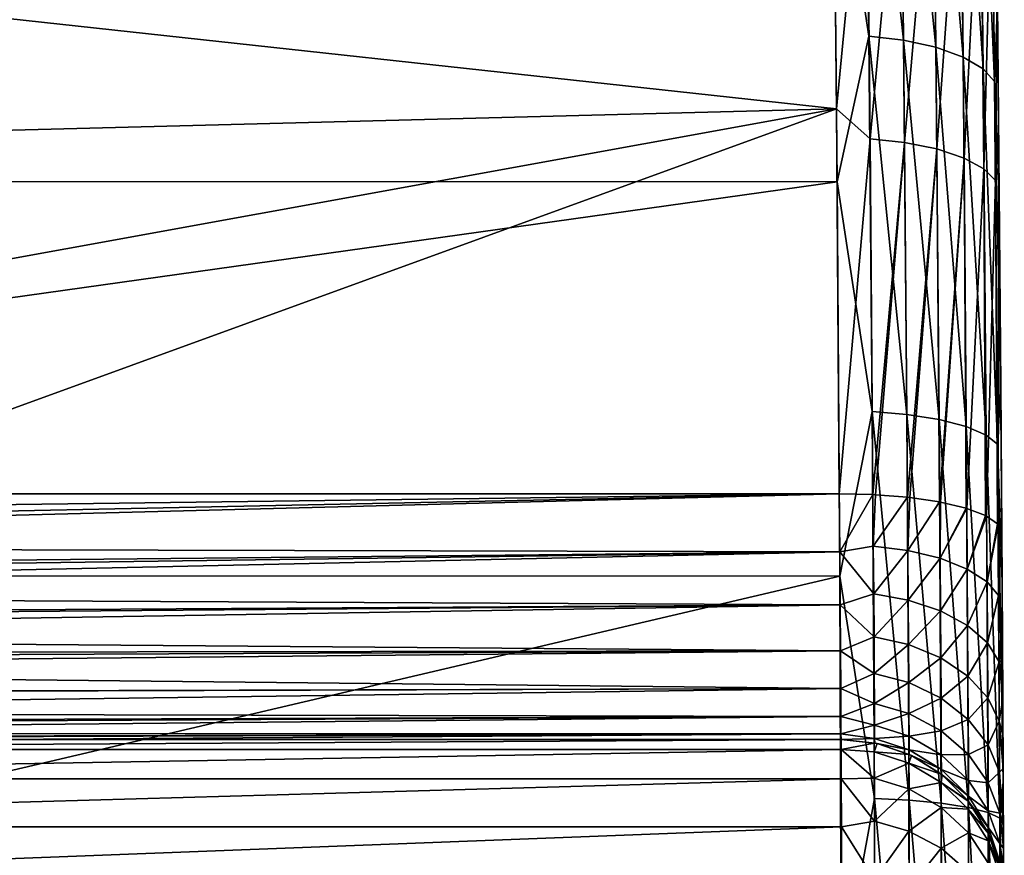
# Model space of a CAD drawing. Header units: metres. Extents: x -24 to 73, y -230 to 24.
# Tile 49 of 52: x 67.44 to 73.5, y 3.29 to 8.43. Entities that reach past the tile are written whole.
import ezdxf

# ---------------------------------------------------------------- set-up
doc = ezdxf.new("R2010")
doc.units = ezdxf.units.M
doc.layers.add('solid_SIDE_LEVER_10_541_032_SW0001', color=7, linetype='CONTINUOUS')

msp = doc.modelspace()

# ---------------------------------------------------------------- linework, layer by layer
at = {"layer": 'solid_SIDE_LEVER_10_541_032_SW0001'}
for points in [[(72.641792, 10.533423, 41.34127), (72.666458, 8.323844, 40.318996), (72.448402, 9.760404, 40.927246)], [(72.879944, 8.299555, 40.384998), (72.666458, 8.323844, 40.318996), (72.641792, 10.533423, 41.34127)], [(72.855423, 10.502688, 41.404041), (72.879944, 8.299555, 40.384998), (72.641792, 10.533423, 41.34127)], [(73.078568, 8.256359, 40.498089), (72.879944, 8.299555, 40.384998), (72.855423, 10.502688, 41.404041)], [(73.054298, 10.448029, 41.511597), (73.078568, 8.256359, 40.498089), (72.855423, 10.502688, 41.404041)], [(73.245888, 8.196186, 40.653038), (73.078568, 8.256359, 40.498089), (73.054298, 10.448029, 41.511597)], [(73.221962, 10.371886, 41.658962), (73.245888, 8.196186, 40.653038), (73.054298, 10.448029, 41.511597)], [(73.368256, 8.123935, 40.837227), (73.245888, 8.196186, 40.653038), (73.221962, 10.371886, 41.658962)], [(73.344749, 10.280459, 41.834137), (73.368256, 8.123935, 40.837227), (73.221962, 10.371886, 41.658962)], [(73.344749, 10.280459, 41.834137), (73.416626, 10.181991, 42.021442), (73.439697, 8.046119, 41.034172)], [(73.344749, 10.280459, 41.834137), (73.439697, 8.046119, 41.034172), (73.368256, 8.123935, 40.837227)], [(73.456879, 8.530947, 41.460575), (73.439697, 8.046119, 41.034172), (73.416626, 10.181991, 42.021442)], [(72.444199, 10.149825, 81.280617), (55.200001, 9.762382, 81.471802), (72.466385, 7.877793, 82.275826)], [(72.651756, 9.800811, 81.429909), (72.444199, 10.149825, 81.280617), (72.466385, 7.877793, 82.275826)], [(72.448402, 9.760404, 40.927246), (55.200001, 7.43128, 39.962624), (55.200001, 9.76241, 40.928211)], [(72.466385, 7.877793, 82.275826), (55.200001, 9.762382, 81.471802), (55.200001, 7.431243, 82.437386)], [(72.448402, 9.760404, 40.927246), (72.470108, 7.428828, 39.961769), (55.200001, 7.43128, 39.962624)], [(72.666458, 8.323844, 40.318996), (72.470108, 7.428828, 39.961769), (72.448402, 9.760404, 40.927246)], [(72.673561, 7.693379, 82.321068), (72.651756, 9.800811, 81.429909), (72.466385, 7.877793, 82.275826)], [(72.864021, 9.77234, 81.366257), (72.651756, 9.800811, 81.429909), (72.673561, 7.693379, 82.321068)], [(72.885696, 7.67103, 82.254608), (72.864021, 9.77234, 81.366257), (72.673561, 7.693379, 82.321068)], [(73.062828, 9.721496, 81.256721), (72.864021, 9.77234, 81.366257), (72.885696, 7.67103, 82.254608)], [(73.08429, 7.631118, 82.140251), (73.062828, 9.721496, 81.256721), (72.885696, 7.67103, 82.254608)], [(73.230408, 9.650658, 81.106621), (73.062828, 9.721496, 81.256721), (73.08429, 7.631118, 82.140251)], [(73.251564, 7.575511, 81.983543), (73.230408, 9.650658, 81.106621), (73.08429, 7.631118, 82.140251)], [(73.353088, 9.565591, 80.928177), (73.230408, 9.650658, 81.106621), (73.251564, 7.575511, 81.983543)], [(73.373878, 7.508733, 81.797241), (73.353088, 9.565591, 80.928177), (73.251564, 7.575511, 81.983543)], [(73.373878, 7.508733, 81.797241), (73.42485, 9.473963, 80.737358), (73.353088, 9.565591, 80.928177)], [(73.373878, 7.508733, 81.797241), (73.445251, 7.436804, 81.598015), (73.42485, 9.473963, 80.737358)], [(73.42485, 9.473963, 80.737358), (73.445251, 7.436804, 81.598015), (73.455788, 8.63796, 80.892944)], [(73.445251, 7.436804, 81.598015), (73.466339, 7.537156, 81.33889), (73.455788, 8.63796, 80.892944)], [(73.455788, 8.63796, 80.892944), (73.466339, 7.537156, 81.33889), (73.456879, 8.530947, 41.460575)], [(73.456879, 8.530947, 41.460575), (73.467842, 7.36678, 40.99831), (73.439697, 8.046119, 41.034172)], [(73.466339, 7.537156, 81.33889), (73.467842, 7.36678, 40.99831), (73.456879, 8.530947, 41.460575)], [(72.666458, 8.323844, 40.318996), (72.686043, 6.016452, 39.541508), (72.470108, 7.428828, 39.961769)], [(72.899422, 5.998895, 39.60997), (72.686043, 6.016452, 39.541508), (72.666458, 8.323844, 40.318996)], [(72.879944, 8.299555, 40.384998), (72.899422, 5.998895, 39.60997), (72.666458, 8.323844, 40.318996)], [(73.097847, 5.967672, 39.727272), (72.899422, 5.998895, 39.60997), (72.879944, 8.299555, 40.384998)], [(73.078568, 8.256359, 40.498089), (73.097847, 5.967672, 39.727272), (72.879944, 8.299555, 40.384998)], [(73.264885, 5.924178, 39.887989), (73.097847, 5.967672, 39.727272), (73.078568, 8.256359, 40.498089)], [(73.245888, 8.196186, 40.653038), (73.264885, 5.924178, 39.887989), (73.078568, 8.256359, 40.498089)], [(73.386925, 5.871953, 40.079037), (73.264885, 5.924178, 39.887989), (73.245888, 8.196186, 40.653038)], [(73.368256, 8.123935, 40.837227), (73.386925, 5.871953, 40.079037), (73.245888, 8.196186, 40.653038)], [(73.368256, 8.123935, 40.837227), (73.439697, 8.046119, 41.034172), (73.458015, 5.815705, 40.283314)], [(73.368256, 8.123935, 40.837227), (73.458015, 5.815705, 40.283314), (73.386925, 5.871953, 40.079037)], [(73.477386, 6.177599, 40.604427), (73.458015, 5.815705, 40.283314), (73.439697, 8.046119, 41.034172)], [(73.467842, 7.36678, 40.99831), (73.477386, 6.177599, 40.604427), (73.439697, 8.046119, 41.034172)], [(59.429749, 5.510227, 83.014847), (72.466385, 7.877793, 82.275826), (55.200001, 7.431243, 82.437386)], [(59.429749, 5.510227, 83.014847), (65.95665, 5.510204, 83.014847), (72.466385, 7.877793, 82.275826)], [(65.95665, 5.510204, 83.014847), (72.483551, 5.510227, 83.014847), (72.466385, 7.877793, 82.275826)], [(72.673561, 7.693379, 82.321068), (72.466385, 7.877793, 82.275826), (72.483551, 5.510227, 83.014847)], [(72.691162, 5.506092, 82.993439), (72.673561, 7.693379, 82.321068), (72.483551, 5.510227, 83.014847)], [(72.885696, 7.67103, 82.254608), (72.673561, 7.693379, 82.321068), (72.691162, 5.506092, 82.993439)], [(72.885696, 7.67103, 82.254608), (72.691162, 5.506092, 82.993439), (72.705887, 5.505385, 82.990273)], [(72.903, 5.490086, 82.924828), (72.885696, 7.67103, 82.254608), (72.705887, 5.505385, 82.990273)], [(73.08429, 7.631118, 82.140251), (72.885696, 7.67103, 82.254608), (72.903, 5.490086, 82.924828)], [(73.08429, 7.631118, 82.140251), (72.903, 5.490086, 82.924828), (72.917053, 5.488546, 82.918388)], [(73.101166, 5.461543, 82.806923), (73.08429, 7.631118, 82.140251), (72.917053, 5.488546, 82.918388)], [(73.251564, 7.575511, 81.983543), (73.08429, 7.631118, 82.140251), (73.101166, 5.461543, 82.806923)], [(73.251564, 7.575511, 81.983543), (73.101166, 5.461543, 82.806923), (73.106529, 5.460535, 82.802803)], [(73.264832, 5.422753, 82.649315), (73.251564, 7.575511, 81.983543), (73.106529, 5.460535, 82.802803)], [(73.264832, 5.422753, 82.649315), (73.268112, 5.421761, 82.645302), (73.251564, 7.575511, 81.983543)], [(73.373878, 7.508733, 81.797241), (73.251564, 7.575511, 81.983543), (73.268112, 5.421761, 82.645302)], [(73.445251, 7.436804, 81.598015), (73.461128, 5.322589, 82.24791), (73.466339, 7.537156, 81.33889)], [(73.461128, 5.322589, 82.24791), (73.483528, 5.273106, 82.044846), (73.466339, 7.537156, 81.33889)], [(73.466339, 7.537156, 81.33889), (73.483528, 5.273106, 82.044846), (73.467842, 7.36678, 40.99831)], [(73.373878, 7.508733, 81.797241), (73.268112, 5.421761, 82.645302), (73.384033, 5.377092, 82.465591)], [(73.390045, 5.374023, 82.453293), (73.445251, 7.436804, 81.598015), (73.373878, 7.508733, 81.797241)], [(73.390045, 5.374023, 82.453293), (73.373878, 7.508733, 81.797241), (73.384033, 5.377092, 82.465591)], [(72.470108, 7.428828, 39.961769), (55.200001, 5.006754, 39.26413), (55.200001, 7.43128, 39.962624)], [(72.470108, 7.428828, 39.961769), (72.486435, 5.004188, 39.263542), (55.200001, 5.006754, 39.26413)], [(72.686043, 6.016452, 39.541508), (72.486435, 5.004188, 39.263542), (72.470108, 7.428828, 39.961769)], [(73.45816, 5.325841, 82.260857), (73.445251, 7.436804, 81.598015), (73.390045, 5.374023, 82.453293)], [(73.45816, 5.325841, 82.260857), (73.461128, 5.322589, 82.24791), (73.445251, 7.436804, 81.598015)], [(73.483528, 5.273106, 82.044846), (73.477386, 6.177599, 40.604427), (73.467842, 7.36678, 40.99831)], [(73.477386, 6.177599, 40.604427), (73.485382, 4.96723, 40.280296), (73.458015, 5.815705, 40.283314)], [(73.483528, 5.273106, 82.044846), (73.485382, 4.96723, 40.280296), (73.477386, 6.177599, 40.604427)], [(72.686043, 6.016452, 39.541508), (72.699638, 3.638365, 39.018032), (72.486435, 5.004188, 39.263542)], [(72.912933, 3.627748, 39.08815), (72.699638, 3.638365, 39.018032), (72.686043, 6.016452, 39.541508)], [(72.899422, 5.998895, 39.60997), (72.912933, 3.627748, 39.08815), (72.686043, 6.016452, 39.541508)], [(73.111214, 3.608865, 39.208286), (72.912933, 3.627748, 39.08815), (72.899422, 5.998895, 39.60997)], [(73.097847, 5.967672, 39.727272), (73.111214, 3.608865, 39.208286), (72.899422, 5.998895, 39.60997)], [(73.278069, 3.582562, 39.372887), (73.111214, 3.608865, 39.208286), (73.097847, 5.967672, 39.727272)], [(73.264885, 5.924178, 39.887989), (73.278069, 3.582562, 39.372887), (73.097847, 5.967672, 39.727272)], [(73.399879, 3.550979, 39.56855), (73.278069, 3.582562, 39.372887), (73.264885, 5.924178, 39.887989)], [(73.386925, 5.871953, 40.079037), (73.399879, 3.550979, 39.56855), (73.264885, 5.924178, 39.887989)], [(73.386925, 5.871953, 40.079037), (73.458015, 5.815705, 40.283314), (73.470726, 3.516963, 39.777767)], [(73.386925, 5.871953, 40.079037), (73.470726, 3.516963, 39.777767), (73.399879, 3.550979, 39.56855)], [(73.491714, 3.740273, 40.027069), (73.470726, 3.516963, 39.777767), (73.458015, 5.815705, 40.283314)], [(73.485382, 4.96723, 40.280296), (73.491714, 3.740273, 40.027069), (73.458015, 5.815705, 40.283314)], [(59.668705, 5.344656, 83.064362), (72.483551, 5.510227, 83.014847), (65.95665, 5.510204, 83.014847)], [(59.668705, 5.344656, 83.064362), (59.809666, 5.249065, 83.100273), (72.483551, 5.510227, 83.014847)], [(59.809666, 5.249065, 83.100273), (59.906113, 5.184482, 83.127769), (72.483551, 5.510227, 83.014847)], [(59.906113, 5.184482, 83.127769), (72.486717, 5.154977, 83.141235), (72.483551, 5.510227, 83.014847)], [(72.486717, 5.154977, 83.141235), (72.691162, 5.506092, 82.993439), (72.483551, 5.510227, 83.014847)], [(72.693443, 5.189886, 83.101677), (72.691162, 5.506092, 82.993439), (72.486717, 5.154977, 83.141235)], [(72.693443, 5.189886, 83.101677), (72.705887, 5.505385, 82.990273), (72.691162, 5.506092, 82.993439)], [(72.693443, 5.189886, 83.101677), (72.903, 5.490086, 82.924828), (72.705887, 5.505385, 82.990273)], [(72.693443, 5.189886, 83.101677), (72.905502, 5.162652, 83.036743), (72.903, 5.490086, 82.924828)], [(72.905502, 5.162652, 83.036743), (72.917053, 5.488546, 82.918388), (72.903, 5.490086, 82.924828)], [(72.905502, 5.162652, 83.036743), (73.101166, 5.461543, 82.806923), (72.917053, 5.488546, 82.918388)], [(72.905502, 5.162652, 83.036743), (73.103928, 5.114891, 82.925117), (73.101166, 5.461543, 82.806923)], [(73.103928, 5.114891, 82.925117), (73.106529, 5.460535, 82.802803), (73.101166, 5.461543, 82.806923)], [(73.103928, 5.114891, 82.925117), (73.264832, 5.422753, 82.649315), (73.106529, 5.460535, 82.802803)], [(73.103928, 5.114891, 82.925117), (73.268112, 5.421761, 82.645302), (73.264832, 5.422753, 82.649315)], [(73.103928, 5.114891, 82.925117), (73.270966, 5.048876, 82.772232), (73.268112, 5.421761, 82.645302)], [(73.270966, 5.048876, 82.772232), (73.384033, 5.377092, 82.465591), (73.268112, 5.421761, 82.645302)], [(73.270966, 5.048876, 82.772232), (73.390045, 5.374023, 82.453293), (73.384033, 5.377092, 82.465591)], [(73.270966, 5.048876, 82.772232), (73.39299, 4.969983, 82.590523), (73.390045, 5.374023, 82.453293)], [(73.39299, 4.969983, 82.590523), (73.45816, 5.325841, 82.260857), (73.390045, 5.374023, 82.453293)], [(73.39299, 4.969983, 82.590523), (73.461128, 5.322589, 82.24791), (73.45816, 5.325841, 82.260857)], [(73.39299, 4.969983, 82.590523), (73.46405, 4.8853, 82.396263), (73.461128, 5.322589, 82.24791)], [(73.46405, 4.8853, 82.396263), (73.483528, 5.273106, 82.044846), (73.461128, 5.322589, 82.24791)], [(73.46405, 4.8853, 82.396263), (73.486679, 4.742079, 82.233017), (73.483528, 5.273106, 82.044846)], [(73.483528, 5.273106, 82.044846), (73.486679, 4.742079, 82.233017), (73.485382, 4.96723, 40.280296)], [(59.906113, 5.184482, 83.127769), (60.138378, 5.031898, 83.203865), (72.486717, 5.154977, 83.141235)], [(60.138378, 5.031898, 83.203865), (60.208572, 4.986576, 83.229713), (72.486717, 5.154977, 83.141235)], [(60.208572, 4.986576, 83.229713), (60.36174, 4.888886, 83.290993), (72.486717, 5.154977, 83.141235)], [(60.36174, 4.888886, 83.290993), (72.489319, 4.829382, 83.332329), (72.486717, 5.154977, 83.141235)], [(72.693443, 5.189886, 83.101677), (72.486717, 5.154977, 83.141235), (72.695816, 4.895864, 83.260406)], [(72.695816, 4.895864, 83.260406), (72.486717, 5.154977, 83.141235), (72.489319, 4.829382, 83.332329)], [(72.693443, 5.189886, 83.101677), (72.695816, 4.895864, 83.260406), (72.905502, 5.162652, 83.036743)], [(72.695816, 4.895864, 83.260406), (72.907867, 4.858156, 83.200951), (72.905502, 5.162652, 83.036743)], [(72.905502, 5.162652, 83.036743), (72.907867, 4.858156, 83.200951), (73.103928, 5.114891, 82.925117)], [(72.907867, 4.858156, 83.200951), (73.106293, 4.792524, 83.098808), (73.103928, 5.114891, 82.925117)], [(73.103928, 5.114891, 82.925117), (73.106293, 4.792524, 83.098808), (73.270966, 5.048876, 82.772232)], [(73.106293, 4.792524, 83.098808), (73.273331, 4.702118, 82.958946), (73.270966, 5.048876, 82.772232)], [(73.270966, 5.048876, 82.772232), (73.273331, 4.702118, 82.958946), (73.39299, 4.969983, 82.590523)], [(63.299793, 2.85, 38.881229), (55.200001, 5.006754, 39.26413), (72.486435, 5.004188, 39.263542)], [(63.299793, 2.85, 38.881229), (72.486435, 5.004188, 39.263542), (72.496567, 2.517305, 38.841263)], [(72.699638, 3.638365, 39.018032), (72.496567, 2.517305, 38.841263), (72.486435, 5.004188, 39.263542)], [(73.273331, 4.702118, 82.958946), (73.395363, 4.594298, 82.79277), (73.39299, 4.969983, 82.590523)], [(73.39299, 4.969983, 82.590523), (73.395363, 4.594298, 82.79277), (73.46405, 4.8853, 82.396263)], [(73.491341, 3.823275, 82.89431), (73.491714, 3.740273, 40.027069), (73.485382, 4.96723, 40.280296)], [(73.490387, 4.028198, 82.697174), (73.491341, 3.823275, 82.89431), (73.485382, 4.96723, 40.280296)], [(73.489288, 4.251232, 82.519997), (73.490387, 4.028198, 82.697174), (73.485382, 4.96723, 40.280296)], [(73.488052, 4.490165, 82.364685), (73.489288, 4.251232, 82.519997), (73.485382, 4.96723, 40.280296)], [(73.486679, 4.742079, 82.233017), (73.488052, 4.490165, 82.364685), (73.485382, 4.96723, 40.280296)], [(60.36174, 4.888886, 83.290993), (60.572914, 4.757125, 83.387016), (72.489319, 4.829382, 83.332329)], [(72.695816, 4.895864, 83.260406), (72.489319, 4.829382, 83.332329), (72.697746, 4.63198, 83.465439)], [(72.695816, 4.895864, 83.260406), (72.697746, 4.63198, 83.465439), (72.907867, 4.858156, 83.200951)], [(72.697746, 4.63198, 83.465439), (72.909805, 4.584863, 83.413124), (72.907867, 4.858156, 83.200951)], [(72.907867, 4.858156, 83.200951), (72.909805, 4.584863, 83.413124), (73.106293, 4.792524, 83.098808)], [(73.395363, 4.594298, 82.79277), (73.466423, 4.478739, 82.615128), (73.46405, 4.8853, 82.396263)], [(73.46405, 4.8853, 82.396263), (73.466423, 4.478739, 82.615128), (73.486679, 4.742079, 82.233017)], [(60.572914, 4.757125, 83.387016), (60.613682, 4.732094, 83.407204), (72.489319, 4.829382, 83.332329)], [(60.613682, 4.732094, 83.407204), (60.76976, 4.637435, 83.489906), (72.489319, 4.829382, 83.332329)], [(60.76976, 4.637435, 83.489906), (72.491356, 4.545363, 83.581345), (72.489319, 4.829382, 83.332329)], [(72.697746, 4.63198, 83.465439), (72.489319, 4.829382, 83.332329), (72.491356, 4.545363, 83.581345)], [(72.909805, 4.584863, 83.413124), (73.108231, 4.503184, 83.323296), (73.106293, 4.792524, 83.098808)], [(73.106293, 4.792524, 83.098808), (73.108231, 4.503184, 83.323296), (73.273331, 4.702118, 82.958946)], [(73.466423, 4.478739, 82.615128), (73.488052, 4.490165, 82.364685), (73.486679, 4.742079, 82.233017)], [(73.108231, 4.503184, 83.323296), (73.275269, 4.390881, 83.200333), (73.273331, 4.702118, 82.958946)], [(73.273331, 4.702118, 82.958946), (73.275269, 4.390881, 83.200333), (73.395363, 4.594298, 82.79277)], [(60.76976, 4.637435, 83.489906), (60.950977, 4.530123, 83.597679), (72.491356, 4.545363, 83.581345)], [(72.697746, 4.63198, 83.465439), (72.491356, 4.545363, 83.581345), (72.699265, 4.405445, 83.711151)], [(72.697746, 4.63198, 83.465439), (72.699265, 4.405445, 83.711151), (72.909805, 4.584863, 83.413124)], [(60.950977, 4.530123, 83.597679), (61.01289, 4.494149, 83.637733), (72.491356, 4.545363, 83.581345)], [(61.01289, 4.494149, 83.637733), (61.115932, 4.435104, 83.708519), (72.491356, 4.545363, 83.581345)], [(61.115932, 4.435104, 83.708519), (72.492859, 4.313287, 83.879242), (72.491356, 4.545363, 83.581345)], [(72.699265, 4.405445, 83.711151), (72.491356, 4.545363, 83.581345), (72.492859, 4.313287, 83.879242)], [(72.699265, 4.405445, 83.711151), (72.911316, 4.350249, 83.667442), (72.909805, 4.584863, 83.413124)], [(72.909805, 4.584863, 83.413124), (72.911316, 4.350249, 83.667442), (73.108231, 4.503184, 83.323296)], [(73.275269, 4.390881, 83.200333), (73.397301, 4.257094, 83.054245), (73.395363, 4.594298, 82.79277)], [(73.395363, 4.594298, 82.79277), (73.397301, 4.257094, 83.054245), (73.466423, 4.478739, 82.615128)], [(72.911316, 4.350249, 83.667442), (73.109749, 4.254794, 83.592422), (73.108231, 4.503184, 83.323296)], [(73.108231, 4.503184, 83.323296), (73.109749, 4.254794, 83.592422), (73.275269, 4.390881, 83.200333)], [(73.466423, 4.478739, 82.615128), (73.489288, 4.251232, 82.519997), (73.488052, 4.490165, 82.364685)], [(61.115932, 4.435104, 83.708519), (61.391621, 4.283074, 83.9282), (72.492859, 4.313287, 83.879242)], [(73.397301, 4.257094, 83.054245), (73.468353, 4.113821, 82.898094), (73.466423, 4.478739, 82.615128)], [(73.466423, 4.478739, 82.615128), (73.468353, 4.113821, 82.898094), (73.489288, 4.251232, 82.519997)], [(72.699265, 4.405445, 83.711151), (72.492859, 4.313287, 83.879242), (72.700394, 4.222479, 83.990837)], [(72.699265, 4.405445, 83.711151), (72.700394, 4.222479, 83.990837), (72.911316, 4.350249, 83.667442)], [(73.109749, 4.254794, 83.592422), (73.276787, 4.123692, 83.489738), (73.275269, 4.390881, 83.200333)], [(73.275269, 4.390881, 83.200333), (73.276787, 4.123692, 83.489738), (73.397301, 4.257094, 83.054245)], [(61.391621, 4.283074, 83.9282), (61.397232, 4.280086, 83.933212), (72.492859, 4.313287, 83.879242)], [(61.397232, 4.280086, 83.933212), (61.618538, 4.166566, 84.154869), (72.492859, 4.313287, 83.879242)], [(61.618538, 4.166566, 84.154869), (72.493881, 4.141404, 84.215286), (72.492859, 4.313287, 83.879242)], [(72.700394, 4.222479, 83.990837), (72.492859, 4.313287, 83.879242), (72.493881, 4.141404, 84.215286)], [(72.700394, 4.222479, 83.990837), (72.912445, 4.160763, 83.956955), (72.911316, 4.350249, 83.667442)], [(72.911316, 4.350249, 83.667442), (72.912445, 4.160763, 83.956955), (73.109749, 4.254794, 83.592422)], [(72.912445, 4.160763, 83.956955), (73.11087, 4.054186, 83.898804), (73.109749, 4.254794, 83.592422)], [(73.109749, 4.254794, 83.592422), (73.11087, 4.054186, 83.898804), (73.276787, 4.123692, 83.489738)], [(73.276787, 4.123692, 83.489738), (73.398819, 3.967615, 83.367744), (73.397301, 4.257094, 83.054245)], [(73.397301, 4.257094, 83.054245), (73.398819, 3.967615, 83.367744), (73.468353, 4.113821, 82.898094)], [(73.468353, 4.113821, 82.898094), (73.490387, 4.028198, 82.697174), (73.489288, 4.251232, 82.519997)], [(72.700394, 4.222479, 83.990837), (72.493881, 4.141404, 84.215286), (72.701164, 4.088089, 84.296852)], [(72.700394, 4.222479, 83.990837), (72.701164, 4.088089, 84.296852), (72.912445, 4.160763, 83.956955)], [(61.618538, 4.166566, 84.154869), (61.746616, 4.106019, 84.311424), (72.493881, 4.141404, 84.215286)], [(61.746616, 4.106019, 84.311424), (61.788334, 4.087495, 84.368858), (72.493881, 4.141404, 84.215286)], [(61.788334, 4.087495, 84.368858), (61.915134, 4.036593, 84.57312), (72.493881, 4.141404, 84.215286)], [(61.915134, 4.036593, 84.57312), (72.494469, 4.035646, 84.578026), (72.493881, 4.141404, 84.215286)], [(72.701164, 4.088089, 84.296852), (72.493881, 4.141404, 84.215286), (72.494469, 4.035646, 84.578026)], [(72.701164, 4.088089, 84.296852), (72.913216, 4.021589, 84.273727), (72.912445, 4.160763, 83.956955)], [(72.912445, 4.160763, 83.956955), (72.913216, 4.021589, 84.273727), (73.11087, 4.054186, 83.898804)], [(73.11087, 4.054186, 83.898804), (73.277908, 3.907904, 83.819221), (73.276787, 4.123692, 83.489738)], [(73.276787, 4.123692, 83.489738), (73.277908, 3.907904, 83.819221), (73.398819, 3.967615, 83.367744)], [(72.701164, 4.088089, 84.296852), (72.494469, 4.035646, 84.578026), (72.701614, 4.005961, 84.620781)], [(72.701164, 4.088089, 84.296852), (72.701614, 4.005961, 84.620781), (72.913216, 4.021589, 84.273727)], [(73.398819, 3.967615, 83.367744), (73.469872, 3.80055, 83.237373), (73.468353, 4.113821, 82.898094)], [(73.468353, 4.113821, 82.898094), (73.491341, 3.823275, 82.89431), (73.490387, 4.028198, 82.697174)], [(73.468353, 4.113821, 82.898094), (73.469872, 3.80055, 83.237373), (73.491341, 3.823275, 82.89431)], [(61.915134, 4.036593, 84.57312), (62.006538, 4.008679, 84.767822), (72.494469, 4.035646, 84.578026)], [(62.006538, 4.008679, 84.767822), (62.068371, 4, 84.953918), (72.494469, 4.035646, 84.578026)], [(72.494469, 4.035646, 84.578026), (62.068371, 4, 84.953918), (67.281509, 4, 84.953949)], [(72.494659, 4, 84.953949), (62.103535, 4, 85.218994), (62.115265, 4, 85.486092)], [(67.281509, 4, 84.953949), (62.103535, 4, 85.218994), (72.494659, 4, 84.953949)], [(62.111778, 3.939268, 137.894379), (72.495613, 3.939175, 137.894913), (72.494659, 4, 137.199844)], [(62.111778, 3.939268, 137.894379), (72.494659, 4, 137.199844), (67.304962, 4, 137.200012)], [(62.115257, 4, 111.343048), (72.494659, 4, 137.199844), (72.494659, 4, 111.076897)], [(67.304962, 4, 137.200012), (72.494659, 4, 137.199844), (62.115257, 4, 111.343048)], [(62.115257, 4, 111.343048), (72.494659, 4, 111.076897), (62.115265, 4, 85.486092)], [(72.494659, 4, 111.076897), (72.494659, 4, 84.953949), (62.115265, 4, 85.486092)], [(67.281509, 4, 84.953949), (72.494659, 4, 84.953949), (72.494469, 4.035646, 84.578026)], [(72.701614, 4.005961, 84.620781), (72.494469, 4.035646, 84.578026), (72.494659, 4, 84.953949)], [(72.701614, 4.005961, 84.620781), (72.494659, 4, 84.953949), (72.702263, 3.978214, 84.953949)], [(72.494659, 4, 137.199844), (72.495613, 3.939175, 137.894913), (72.698715, 3.978959, 137.199997)], [(72.494659, 4, 111.076897), (72.494659, 4, 137.199844), (72.698715, 3.978959, 137.199997)], [(72.494659, 4, 111.076897), (72.698715, 3.978959, 137.199997), (72.494659, 4, 84.953949)], [(72.702263, 3.978214, 84.953949), (72.494659, 4, 84.953949), (72.698715, 3.978959, 137.199997)], [(72.701614, 4.005961, 84.620781), (72.913666, 3.93654, 84.609055), (72.913216, 4.021589, 84.273727)], [(72.701614, 4.005961, 84.620781), (72.702263, 3.978214, 84.953949), (72.913666, 3.93654, 84.609055)], [(72.913216, 4.021589, 84.273727), (73.111641, 3.906847, 84.234055), (73.11087, 4.054186, 83.898804)], [(72.913216, 4.021589, 84.273727), (72.913666, 3.93654, 84.609055), (73.111641, 3.906847, 84.234055)], [(73.11087, 4.054186, 83.898804), (73.111641, 3.906847, 84.234055), (73.277908, 3.907904, 83.819221)], [(62.111778, 3.939268, 137.894379), (62.101757, 3.758885, 138.567764), (72.495613, 3.939175, 137.894913)], [(62.101757, 3.758885, 138.567764), (72.496506, 3.758607, 138.568527), (72.495613, 3.939175, 137.894913)], [(72.495613, 3.939175, 137.894913), (72.698326, 3.924779, 137.855042), (72.698715, 3.978959, 137.199997)], [(72.495613, 3.939175, 137.894913), (72.69902, 3.763378, 138.492096), (72.698326, 3.924779, 137.855042)], [(72.495613, 3.939175, 137.894913), (72.496506, 3.758607, 138.568527), (72.69902, 3.763378, 138.492096)], [(72.716682, 3.975042, 137.199997), (72.698715, 3.978959, 137.199997), (72.698326, 3.924779, 137.855042)], [(72.716682, 3.975042, 137.199997), (72.698326, 3.924779, 137.855042), (72.911026, 3.909196, 137.199997)], [(72.702263, 3.978214, 84.953949), (72.698715, 3.978959, 137.199997), (72.716682, 3.975042, 137.199997)], [(72.702263, 3.978214, 84.953949), (72.716682, 3.975042, 137.199997), (72.716522, 3.975078, 84.953949)], [(72.702263, 3.978214, 84.953949), (72.716522, 3.975078, 84.953949), (72.913666, 3.93654, 84.609055)], [(72.716522, 3.975078, 84.953949), (72.716682, 3.975042, 137.199997), (72.911026, 3.909196, 137.199997)], [(72.716522, 3.975078, 84.953949), (72.911026, 3.909196, 137.199997), (72.914093, 3.907786, 84.953949)], [(72.716522, 3.975078, 84.953949), (72.914093, 3.907786, 84.953949), (72.913666, 3.93654, 84.609055)], [(72.913666, 3.93654, 84.609055), (73.112099, 3.816811, 84.588943), (73.111641, 3.906847, 84.234055)], [(72.913666, 3.93654, 84.609055), (72.914093, 3.907786, 84.953949), (73.112099, 3.816811, 84.588943)], [(73.277908, 3.907904, 83.819221), (73.39994, 3.733826, 83.724686), (73.398819, 3.967615, 83.367744)], [(73.398819, 3.967615, 83.367744), (73.39994, 3.733826, 83.724686), (73.469872, 3.80055, 83.237373)], [(72.698326, 3.924779, 137.855042), (72.910889, 3.856007, 137.84343), (72.911026, 3.909196, 137.199997)], [(72.698326, 3.924779, 137.855042), (72.69902, 3.763378, 138.492096), (72.910889, 3.856007, 137.84343)], [(72.927628, 3.901412, 137.199997), (72.911026, 3.909196, 137.199997), (72.910889, 3.856007, 137.84343)], [(72.927628, 3.901412, 137.199997), (72.910889, 3.856007, 137.84343), (73.10984, 3.788388, 137.199997)], [(72.914093, 3.907786, 84.953949), (72.911026, 3.909196, 137.199997), (72.927628, 3.901412, 137.199997)], [(72.914093, 3.907786, 84.953949), (72.927628, 3.901412, 137.199997), (72.927498, 3.901472, 84.953949)], [(72.914093, 3.907786, 84.953949), (72.927498, 3.901472, 84.953949), (73.112099, 3.816811, 84.588943)], [(72.927498, 3.901472, 84.953949), (72.927628, 3.901412, 137.199997), (73.10984, 3.788388, 137.199997)], [(72.927498, 3.901472, 84.953949), (73.10984, 3.788388, 137.199997), (73.112267, 3.786488, 84.953949)], [(72.927498, 3.901472, 84.953949), (73.112267, 3.786488, 84.953949), (73.112099, 3.816811, 84.588943)], [(73.111641, 3.906847, 84.234055), (73.278679, 3.749419, 84.179756), (73.277908, 3.907904, 83.819221)], [(73.111641, 3.906847, 84.234055), (73.112099, 3.816811, 84.588943), (73.278679, 3.749419, 84.179756)], [(73.277908, 3.907904, 83.819221), (73.278679, 3.749419, 84.179756), (73.39994, 3.733826, 83.724686)], [(72.69902, 3.763378, 138.492096), (72.91156, 3.697434, 138.469208), (72.910889, 3.856007, 137.84343)], [(72.910889, 3.856007, 137.84343), (73.109978, 3.736742, 137.82341), (73.10984, 3.788388, 137.199997)], [(72.910889, 3.856007, 137.84343), (72.91156, 3.697434, 138.469208), (73.109978, 3.736742, 137.82341)], [(73.112099, 3.816811, 84.588943), (73.279137, 3.652573, 84.561409), (73.278679, 3.749419, 84.179756)], [(73.112099, 3.816811, 84.588943), (73.112267, 3.786488, 84.953949), (73.279137, 3.652573, 84.561409)], [(73.469872, 3.80055, 83.237373), (73.492851, 3.4741, 83.341805), (73.491341, 3.823275, 82.89431)], [(73.491341, 3.823275, 82.89431), (73.492851, 3.4741, 83.341805), (73.491714, 3.740273, 40.027069)], [(62.101757, 3.758885, 138.567764), (62.086403, 3.464051, 139.200089), (72.496506, 3.758607, 138.568527)], [(62.086403, 3.464051, 139.200089), (72.497322, 3.463882, 139.200378), (72.496506, 3.758607, 138.568527)], [(72.496506, 3.758607, 138.568527), (72.700089, 3.499311, 139.093796), (72.69902, 3.763378, 138.492096)], [(72.496506, 3.758607, 138.568527), (72.497322, 3.463882, 139.200378), (72.700089, 3.499311, 139.093796)], [(72.69902, 3.763378, 138.492096), (72.700089, 3.499311, 139.093796), (72.91156, 3.697434, 138.469208)], [(73.116959, 3.782781, 137.199997), (73.10984, 3.788388, 137.199997), (73.109978, 3.736742, 137.82341)], [(73.112267, 3.786488, 84.953949), (73.10984, 3.788388, 137.199997), (73.116959, 3.782781, 137.199997)], [(73.275223, 3.625074, 137.199997), (73.116959, 3.782781, 137.199997), (73.109978, 3.736742, 137.82341)], [(73.112267, 3.786488, 84.953949), (73.116959, 3.782781, 137.199997), (73.116882, 3.782842, 84.953949)], [(73.112267, 3.786488, 84.953949), (73.116882, 3.782842, 84.953949), (73.279137, 3.652573, 84.561409)], [(73.116882, 3.782842, 84.953949), (73.116959, 3.782781, 137.199997), (73.275192, 3.625114, 84.953949)], [(73.116882, 3.782842, 84.953949), (73.275192, 3.625114, 84.953949), (73.279137, 3.652573, 84.561409)], [(73.275192, 3.625114, 84.953949), (73.116959, 3.782781, 137.199997), (73.275223, 3.625074, 137.199997)], [(73.39994, 3.733826, 83.724686), (73.471001, 3.547546, 83.623642), (73.469872, 3.80055, 83.237373)], [(73.469872, 3.80055, 83.237373), (73.471001, 3.547546, 83.623642), (73.492851, 3.4741, 83.341805)], [(72.700089, 3.499311, 139.093796), (72.912598, 3.437994, 139.060242), (72.91156, 3.697434, 138.469208)], [(72.91156, 3.697434, 138.469208), (73.110619, 3.583074, 138.429703), (73.109978, 3.736742, 137.82341)], [(72.91156, 3.697434, 138.469208), (72.912598, 3.437994, 139.060242), (73.110619, 3.583074, 138.429703)], [(73.109978, 3.736742, 137.82341), (73.277733, 3.572745, 137.795929), (73.277519, 3.622205, 137.199997)], [(73.109978, 3.736742, 137.82341), (73.110619, 3.583074, 138.429703), (73.277733, 3.572745, 137.795929)], [(73.275223, 3.625074, 137.199997), (73.109978, 3.736742, 137.82341), (73.277519, 3.622205, 137.199997)], [(73.278679, 3.749419, 84.179756), (73.400711, 3.562121, 84.11525), (73.39994, 3.733826, 83.724686)], [(73.278679, 3.749419, 84.179756), (73.279137, 3.652573, 84.561409), (73.400711, 3.562121, 84.11525)], [(73.39994, 3.733826, 83.724686), (73.400711, 3.562121, 84.11525), (73.471001, 3.547546, 83.623642)], [(73.491714, 3.740273, 40.027069), (73.496292, 2.500558, 39.845573), (73.470726, 3.516963, 39.777767)], [(73.494652, 3.003504, 84.953949), (73.496292, 2.500558, 39.845573), (73.491714, 3.740273, 40.027069)], [(73.494469, 3.056346, 84.39399), (73.494652, 3.003504, 84.953949), (73.491714, 3.740273, 40.027069)], [(73.494225, 3.122631, 84.117622), (73.494469, 3.056346, 84.39399), (73.491714, 3.740273, 40.027069)], [(73.493874, 3.215098, 83.848068), (73.494225, 3.122631, 84.117622), (73.491714, 3.740273, 40.027069)], [(73.493416, 3.332686, 83.58857), (73.493874, 3.215098, 83.848068), (73.491714, 3.740273, 40.027069)], [(73.492851, 3.4741, 83.341805), (73.493416, 3.332686, 83.58857), (73.491714, 3.740273, 40.027069)], [(72.699638, 3.638365, 39.018032), (72.706589, 1.217565, 38.754768), (72.496567, 2.517305, 38.841263)], [(72.919846, 1.214012, 38.825714), (72.706589, 1.217565, 38.754768), (72.699638, 3.638365, 39.018032)], [(72.912933, 3.627748, 39.08815), (72.919846, 1.214012, 38.825714), (72.699638, 3.638365, 39.018032)], [(73.275192, 3.625114, 84.953949), (73.279221, 3.620059, 84.953949), (73.279137, 3.652573, 84.561409)], [(73.279137, 3.652573, 84.561409), (73.401169, 3.457197, 84.528702), (73.400711, 3.562121, 84.11525)], [(73.279137, 3.652573, 84.561409), (73.279221, 3.620059, 84.953949), (73.401169, 3.457197, 84.528702)], [(72.912598, 3.437994, 139.060242), (73.111603, 3.331659, 139.00235), (73.110619, 3.583074, 138.429703)], [(73.118065, 1.207693, 38.947277), (72.919846, 1.214012, 38.825714), (72.912933, 3.627748, 39.08815)], [(73.111214, 3.608865, 39.208286), (73.118065, 1.207693, 38.947277), (72.912933, 3.627748, 39.08815)], [(73.110619, 3.583074, 138.429703), (73.278328, 3.425821, 138.375519), (73.277733, 3.572745, 137.795929)], [(73.110619, 3.583074, 138.429703), (73.111603, 3.331659, 139.00235), (73.278328, 3.425821, 138.375519)], [(73.284813, 1.19889, 39.113831), (73.118065, 1.207693, 38.947277), (73.111214, 3.608865, 39.208286)], [(73.278069, 3.582562, 39.372887), (73.284813, 1.19889, 39.113831), (73.111214, 3.608865, 39.208286)], [(73.275192, 3.625114, 84.953949), (73.275223, 3.625074, 137.199997), (73.277519, 3.622205, 137.199997)], [(73.275192, 3.625114, 84.953949), (73.277519, 3.622205, 137.199997), (73.279221, 3.620059, 84.953949)], [(73.394531, 3.436161, 137.199997), (73.277519, 3.622205, 137.199997), (73.277733, 3.572745, 137.795929)], [(73.279221, 3.620059, 84.953949), (73.277519, 3.622205, 137.199997), (73.394531, 3.436161, 137.199997)], [(73.406517, 1.188321, 39.311817), (73.284813, 1.19889, 39.113831), (73.278069, 3.582562, 39.372887)], [(73.399879, 3.550979, 39.56855), (73.406517, 1.188321, 39.311817), (73.278069, 3.582562, 39.372887)], [(73.279221, 3.620059, 84.953949), (73.394531, 3.436161, 137.199997), (73.394524, 3.436167, 84.953949)], [(73.279221, 3.620059, 84.953949), (73.394524, 3.436167, 84.953949), (73.401169, 3.457197, 84.528702)], [(73.277733, 3.572745, 137.795929), (73.400444, 3.377399, 137.763245), (73.400139, 3.424389, 137.199997)], [(73.277733, 3.572745, 137.795929), (73.278328, 3.425821, 138.375519), (73.400444, 3.377399, 137.763245)], [(73.394531, 3.436161, 137.199997), (73.277733, 3.572745, 137.795929), (73.400139, 3.424389, 137.199997)], [(73.399879, 3.550979, 39.56855), (73.470726, 3.516963, 39.777767), (73.477226, 1.176937, 39.523518)], [(73.399879, 3.550979, 39.56855), (73.477226, 1.176937, 39.523518), (73.406517, 1.188321, 39.311817)], [(73.400711, 3.562121, 84.11525), (73.471771, 3.361729, 84.046318), (73.471001, 3.547546, 83.623642)], [(73.400711, 3.562121, 84.11525), (73.401169, 3.457197, 84.528702), (73.471771, 3.361729, 84.046318)], [(73.499069, 1.252279, 39.736439), (73.477226, 1.176937, 39.523518), (73.470726, 3.516963, 39.777767)], [(73.496292, 2.500558, 39.845573), (73.499069, 1.252279, 39.736439), (73.470726, 3.516963, 39.777767)], [(73.471001, 3.547546, 83.623642), (73.493416, 3.332686, 83.58857), (73.492851, 3.4741, 83.341805)], [(73.471001, 3.547546, 83.623642), (73.471771, 3.361729, 84.046318), (73.493416, 3.332686, 83.58857)], [(62.086403, 3.464051, 139.200089), (62.067577, 3.063685, 139.771744), (72.497322, 3.463882, 139.200378)], [(62.067577, 3.063685, 139.771744), (72.498032, 3.064373, 139.77092), (72.497322, 3.463882, 139.200378)], [(72.497322, 3.463882, 139.200378), (72.701416, 3.139814, 139.64386), (72.700089, 3.499311, 139.093796)], [(72.497322, 3.463882, 139.200378), (72.498032, 3.064373, 139.77092), (72.701416, 3.139814, 139.64386)], [(72.700089, 3.499311, 139.093796), (72.701416, 3.139814, 139.64386), (72.912598, 3.437994, 139.060242)], [(73.394524, 3.436167, 84.953949), (73.401154, 3.42223, 84.953949), (73.401169, 3.457197, 84.528702)], [(73.401169, 3.457197, 84.528702), (73.401154, 3.42223, 84.953949), (73.472229, 3.248182, 84.493752)], [(73.401169, 3.457197, 84.528702), (73.472229, 3.248182, 84.493752), (73.471771, 3.361729, 84.046318)], [(72.701416, 3.139814, 139.64386), (72.913895, 3.084797, 139.600571), (72.912598, 3.437994, 139.060242)], [(72.912598, 3.437994, 139.060242), (72.913895, 3.084797, 139.600571), (73.111603, 3.331659, 139.00235)], [(73.111603, 3.331659, 139.00235), (73.279243, 3.185439, 138.922913), (73.278328, 3.425821, 138.375519)], [(73.278328, 3.425821, 138.375519), (73.400978, 3.238509, 138.31105), (73.400444, 3.377399, 137.763245)], [(73.278328, 3.425821, 138.375519), (73.279243, 3.185439, 138.922913), (73.400978, 3.238509, 138.31105)], [(73.394524, 3.436167, 84.953949), (73.394531, 3.436161, 137.199997), (73.400139, 3.424389, 137.199997)], [(73.394524, 3.436167, 84.953949), (73.400139, 3.424389, 137.199997), (73.401154, 3.42223, 84.953949)], [(73.46891, 3.225487, 137.199997), (73.400139, 3.424389, 137.199997), (73.400444, 3.377399, 137.763245)], [(73.401154, 3.42223, 84.953949), (73.400139, 3.424389, 137.199997), (73.46891, 3.225487, 137.199997)], [(73.401154, 3.42223, 84.953949), (73.46891, 3.225487, 137.199997), (73.468918, 3.225452, 84.953949)], [(73.401154, 3.42223, 84.953949), (73.468918, 3.225452, 84.953949), (73.472229, 3.248182, 84.493752)], [(72.913895, 3.084797, 139.600571), (73.112831, 2.989385, 139.525848), (73.111603, 3.331659, 139.00235)], [(73.111603, 3.331659, 139.00235), (73.112831, 2.989385, 139.525848), (73.279243, 3.185439, 138.922913)], [(73.400444, 3.377399, 137.763245), (73.472076, 3.168265, 137.728302), (73.471809, 3.212555, 137.199997)], [(73.400444, 3.377399, 137.763245), (73.400978, 3.238509, 138.31105), (73.472076, 3.168265, 137.728302)], [(73.46891, 3.225487, 137.199997), (73.400444, 3.377399, 137.763245), (73.471809, 3.212555, 137.199997)], [(73.471771, 3.361729, 84.046318), (73.494225, 3.122631, 84.117622), (73.493874, 3.215098, 83.848068)], [(73.471771, 3.361729, 84.046318), (73.472229, 3.248182, 84.493752), (73.494225, 3.122631, 84.117622)], [(73.471771, 3.361729, 84.046318), (73.493874, 3.215098, 83.848068), (73.493416, 3.332686, 83.58857)]]:
    msp.add_3dface(points, dxfattribs=at)

doc.saveas('drawing.dxf')
